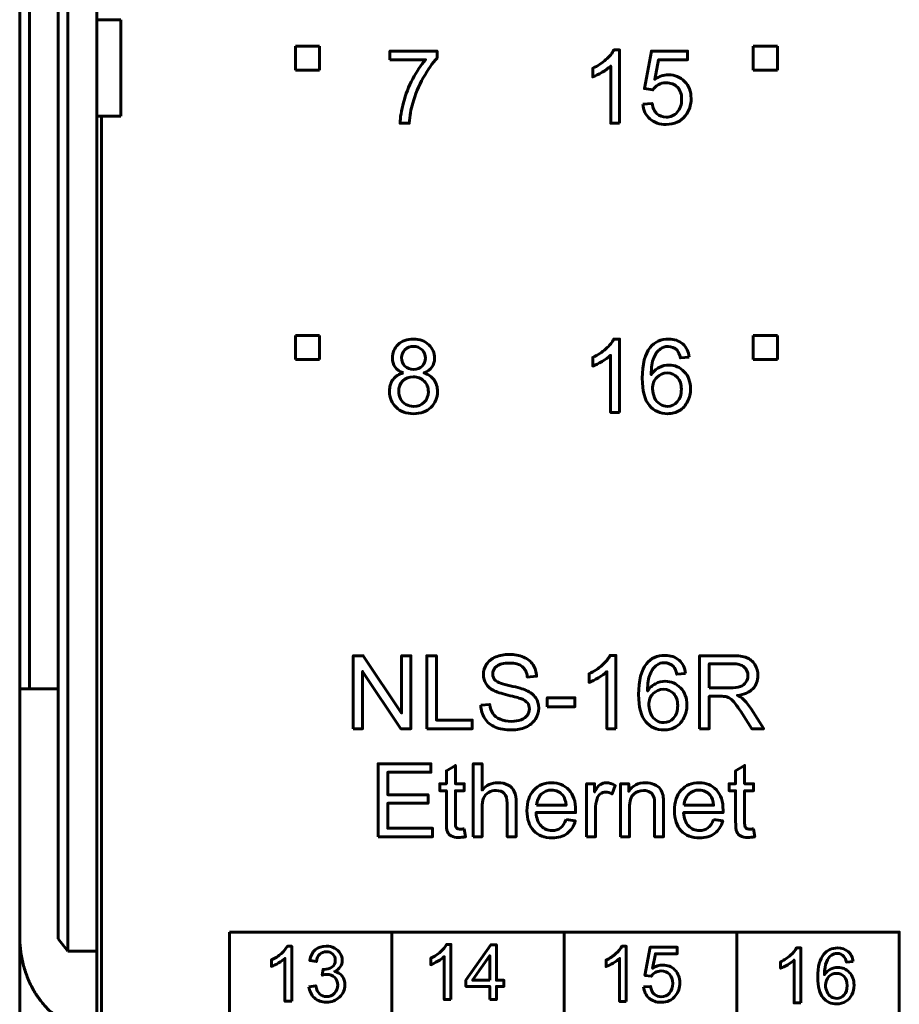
# Model space of a CAD drawing. Header units: millimetres. Extents: x -13 to 39, y -19 to 89.
# Tile 3 of 17: x -6 to 12, y 2 to 22. Entities that reach past the tile are written whole.
import ezdxf

# ---------------------------------------------------------------- set-up
doc = ezdxf.new("R2010")
doc.units = ezdxf.units.MM
doc.linetypes.add('K5LT32781', pattern=[0])
doc.linetypes.add('K5LT_BASIC', pattern=[0])

msp = doc.modelspace()

# ---------------------------------------------------------------- linework, layer by layer
at = {"color": 150, "linetype": 'K5LT32781', "lineweight": 60, "true_color": 0x0080ff}
for p, q in [((-6.261, 61.118), (-6.261, 8.557)), ((-6.061, 8.557), (-6.061, 61.118)), ((-5.461, 23.645), (-5.461, 3.373)), ((-5.261, 3.117), (-5.261, 23.338)), ((-4.661, 22.438), (-4.661, 23.338)), ((-4.161, 22.438), (-4.661, 22.438)), ((-4.661, 20.438), (-4.661, 22.438)), ((-4.161, 20.438), (-4.161, 22.438)), ((-0.541, 21.888), (-0.041, 21.888)), ((-0.541, 21.388), (-0.541, 21.888)), ((-0.041, 21.888), (-0.041, 21.388)), ((-0.041, 21.388), (-0.541, 21.388)), ((-4.661, 3.117), (-4.661, 20.438)), ((-4.661, 20.438), (-4.161, 20.438)), ((-4.561, 20.438), (-4.561, -1.962)), ((-0.541, 15.388), (-0.541, 15.888)), ((-0.541, 15.888), (-0.041, 15.888)), ((-0.041, 15.888), (-0.041, 15.388)), ((-0.041, 15.388), (-0.541, 15.388)), ((-6.061, 8.557), (-6.261, 8.557)), ((-6.261, 8.557), (-6.261, 3.437)), ((-6.061, 8.557), (-5.461, 8.557)), ((1.458, 3.512), (1.458, -1.563)), ((-6.261, -2.918), (-6.261, 3.437)), ((-5.261, 3.117), (-5.461, 3.373)), ((-4.661, 3.117), (-5.261, 3.117)), ((-4.661, 3.117), (-4.661, 1.517))]:
    msp.add_line(p, q, dxfattribs=at)
at = {"color": 150, "linetype": 'K5LT_BASIC', "lineweight": 60, "true_color": 0x0080ff}
for p, q in [((8.959, 21.888), (9.459, 21.888)), ((8.959, 21.388), (8.959, 21.888)), ((9.459, 21.888), (9.459, 21.388)), ((9.459, 21.388), (8.959, 21.388)), ((8.959, 15.388), (8.959, 15.888)), ((8.959, 15.888), (9.459, 15.888)), ((9.459, 15.888), (9.459, 15.388)), ((9.459, 15.388), (8.959, 15.388)), ((5.039, -1.562), (5.039, 3.512)), ((8.621, 3.512), (8.621, -1.563))]:
    msp.add_line(p, q, dxfattribs=at)
for points, knots in [([(1.42, 21.608), (1.42, 21.608), (1.42, 21.786), (1.42, 21.786), (2.4, 21.786), (2.4, 21.786), (2.4, 21.642), (2.4, 21.642), (2.303, 21.539), (2.208, 21.403), (2.113, 21.232), (2.018, 21.062), (1.945, 20.887), (1.893, 20.706), (1.856, 20.58), (1.832, 20.44), (1.822, 20.289), (1.822, 20.289), (1.631, 20.289), (1.631, 20.289), (1.634, 20.408), (1.657, 20.553), (1.702, 20.722), (1.746, 20.891), (1.81, 21.054), (1.977, 21.368), (2.066, 21.5), (2.161, 21.608), (2.161, 21.608), (1.42, 21.608), (1.42, 21.608)], [0, 0, 0, 0, 0.090909, 0.090909, 0.181818, 0.181818, 0.272727, 0.272727, 0.272727, 0.363636, 0.363636, 0.363636, 0.454545, 0.454545, 0.454545, 0.545455, 0.545455, 0.545455, 0.636364, 0.636364, 0.636364, 0.727273, 0.727273, 0.727273, 0.818182, 0.818182, 0.909091, 0.909091, 0.909091, 1, 1, 1, 1]), ([(6.187, 20.289), (6.187, 20.289), (6.001, 20.289), (6.001, 20.289), (6.001, 21.475), (6.001, 21.475), (5.956, 21.432), (5.897, 21.39), (5.825, 21.347), (5.752, 21.304), (5.686, 21.272), (5.629, 21.251), (5.629, 21.251), (5.629, 21.431), (5.629, 21.431), (5.733, 21.48), (5.824, 21.539), (5.902, 21.609), (5.98, 21.678), (6.035, 21.746), (6.067, 21.811), (6.067, 21.811), (6.187, 21.811), (6.187, 21.811), (6.187, 20.289), (6.187, 20.289)], [0, 0, 0, 0, 0.111111, 0.111111, 0.222222, 0.222222, 0.222222, 0.333333, 0.333333, 0.333333, 0.444444, 0.444444, 0.444444, 0.555556, 0.555556, 0.555556, 0.666667, 0.666667, 0.666667, 0.777778, 0.777778, 0.777778, 0.888889, 0.888889, 1, 1, 1, 1]), ([(6.666, 20.687), (6.666, 20.687), (6.861, 20.702), (6.861, 20.702), (6.875, 20.607), (6.909, 20.536), (6.961, 20.488), (7.013, 20.44), (7.077, 20.416), (7.152, 20.416), (7.243, 20.416), (7.319, 20.45), (7.38, 20.518), (7.442, 20.585), (7.473, 20.675), (7.473, 20.786), (7.473, 20.893), (7.443, 20.976), (7.384, 21.038), (7.325, 21.099), (7.247, 21.13), (7.15, 21.13), (7.09, 21.13), (7.036, 21.116), (6.988, 21.088), (6.941, 21.061), (6.903, 21.025), (6.876, 20.982), (6.876, 20.982), (6.7, 21.007), (6.7, 21.007), (6.846, 21.786), (6.846, 21.786), (7.597, 21.786), (7.597, 21.786), (7.597, 21.608), (7.597, 21.608), (6.994, 21.608), (6.994, 21.608), (6.914, 21.199), (6.914, 21.199), (7.004, 21.263), (7.1, 21.295), (7.199, 21.295), (7.331, 21.295), (7.443, 21.249), (7.533, 21.157), (7.624, 21.065), (7.669, 20.948), (7.669, 20.804), (7.669, 20.666), (7.63, 20.548), (7.55, 20.448), (7.453, 20.325), (7.32, 20.264), (7.152, 20.264), (7.015, 20.264), (6.902, 20.303), (6.815, 20.38), (6.728, 20.457), (6.678, 20.56), (6.666, 20.687)], [0, 0, 0, 0, 0.045455, 0.045455, 0.045455, 0.090909, 0.090909, 0.090909, 0.136364, 0.136364, 0.136364, 0.181818, 0.181818, 0.181818, 0.227273, 0.227273, 0.227273, 0.272727, 0.272727, 0.272727, 0.318182, 0.318182, 0.318182, 0.363636, 0.363636, 0.363636, 0.409091, 0.409091, 0.409091, 0.454545, 0.454545, 0.5, 0.5, 0.545455, 0.545455, 0.590909, 0.590909, 0.636364, 0.636364, 0.681818, 0.681818, 0.681818, 0.727273, 0.727273, 0.727273, 0.772727, 0.772727, 0.772727, 0.818182, 0.818182, 0.818182, 0.863636, 0.863636, 0.863636, 0.909091, 0.909091, 0.909091, 0.954545, 0.954545, 0.954545, 1, 1, 1, 1]), ([(1.7, 15.111), (1.623, 15.139), (1.566, 15.18), (1.528, 15.232), (1.491, 15.285), (1.473, 15.347), (1.473, 15.42), (1.473, 15.531), (1.512, 15.623), (1.591, 15.698), (1.671, 15.774), (1.776, 15.811), (1.907, 15.811), (2.039, 15.811), (2.146, 15.773), (2.226, 15.696), (2.307, 15.619), (2.347, 15.526), (2.347, 15.415), (2.347, 15.345), (2.328, 15.283), (2.292, 15.232), (2.255, 15.179), (2.199, 15.139), (2.124, 15.111), (2.217, 15.081), (2.287, 15.032), (2.336, 14.964), (2.384, 14.897), (2.408, 14.816), (2.408, 14.723), (2.408, 14.593), (2.362, 14.484), (2.271, 14.396), (2.179, 14.308), (2.059, 14.264), (1.91, 14.264), (1.76, 14.264), (1.64, 14.308), (1.548, 14.397), (1.457, 14.485), (1.411, 14.596), (1.411, 14.728), (1.411, 14.826), (1.436, 14.909), (1.486, 14.975), (1.536, 15.042), (1.608, 15.087), (1.7, 15.111)], [0, 0, 0, 0, 0.0625, 0.0625, 0.0625, 0.125, 0.125, 0.125, 0.1875, 0.1875, 0.1875, 0.25, 0.25, 0.25, 0.3125, 0.3125, 0.3125, 0.375, 0.375, 0.375, 0.4375, 0.4375, 0.4375, 0.5, 0.5, 0.5, 0.5625, 0.5625, 0.5625, 0.625, 0.625, 0.625, 0.6875, 0.6875, 0.6875, 0.75, 0.75, 0.75, 0.8125, 0.8125, 0.8125, 0.875, 0.875, 0.875, 0.9375, 0.9375, 0.9375, 1, 1, 1, 1]), ([(6.186, 14.289), (6.186, 14.289), (6, 14.289), (6, 14.289), (6, 15.476), (6, 15.476), (5.955, 15.432), (5.896, 15.39), (5.824, 15.347), (5.751, 15.304), (5.685, 15.272), (5.628, 15.251), (5.628, 15.251), (5.628, 15.431), (5.628, 15.431), (5.732, 15.48), (5.823, 15.539), (5.901, 15.609), (5.979, 15.678), (6.034, 15.746), (6.066, 15.811), (6.066, 15.811), (6.186, 15.811), (6.186, 15.811), (6.186, 14.289), (6.186, 14.289)], [0, 0, 0, 0, 0.111111, 0.111111, 0.222222, 0.222222, 0.222222, 0.333333, 0.333333, 0.333333, 0.444444, 0.444444, 0.444444, 0.555556, 0.555556, 0.555556, 0.666667, 0.666667, 0.666667, 0.777778, 0.777778, 0.777778, 0.888889, 0.888889, 1, 1, 1, 1]), ([(7.632, 15.435), (7.632, 15.435), (7.448, 15.42), (7.448, 15.42), (7.432, 15.493), (7.408, 15.546), (7.377, 15.579), (7.327, 15.632), (7.264, 15.659), (7.19, 15.659), (7.131, 15.659), (7.078, 15.642), (7.032, 15.609), (6.974, 15.567), (6.928, 15.504), (6.894, 15.423), (6.86, 15.34), (6.842, 15.224), (6.841, 15.072), (6.886, 15.14), (6.941, 15.191), (7.005, 15.224), (7.07, 15.257), (7.138, 15.274), (7.209, 15.274), (7.334, 15.274), (7.439, 15.228), (7.527, 15.136), (7.614, 15.045), (7.658, 14.927), (7.658, 14.782), (7.658, 14.687), (7.637, 14.599), (7.596, 14.517), (7.555, 14.435), (7.499, 14.373), (7.427, 14.329), (7.355, 14.286), (7.274, 14.264), (7.183, 14.264), (7.028, 14.264), (6.901, 14.321), (6.803, 14.435), (6.706, 14.549), (6.657, 14.737), (6.657, 14.999), (6.657, 15.292), (6.711, 15.505), (6.819, 15.638), (6.914, 15.754), (7.041, 15.811), (7.202, 15.811), (7.321, 15.811), (7.419, 15.778), (7.571, 15.644), (7.617, 15.552), (7.632, 15.435)], [0, 0, 0, 0, 0.052632, 0.052632, 0.052632, 0.105263, 0.105263, 0.105263, 0.157895, 0.157895, 0.157895, 0.210526, 0.210526, 0.210526, 0.263158, 0.263158, 0.263158, 0.315789, 0.315789, 0.315789, 0.368421, 0.368421, 0.368421, 0.421053, 0.421053, 0.421053, 0.473684, 0.473684, 0.473684, 0.526316, 0.526316, 0.526316, 0.578947, 0.578947, 0.578947, 0.631579, 0.631579, 0.631579, 0.684211, 0.684211, 0.684211, 0.736842, 0.736842, 0.736842, 0.789474, 0.789474, 0.789474, 0.842105, 0.842105, 0.842105, 0.894737, 0.894737, 0.894737, 0.947368, 0.947368, 1, 1, 1, 1]), ([(1.663, 15.427), (1.663, 15.355), (1.686, 15.297), (1.732, 15.251), (1.777, 15.206), (1.837, 15.183), (1.912, 15.183), (1.984, 15.183), (2.043, 15.205), (2.088, 15.25), (2.134, 15.295), (2.156, 15.351), (2.156, 15.416), (2.156, 15.485), (2.133, 15.542), (2.086, 15.589), (2.04, 15.636), (1.981, 15.659), (1.91, 15.659), (1.838, 15.659), (1.779, 15.636), (1.733, 15.59), (1.686, 15.545), (1.663, 15.491), (1.663, 15.427)], [0, 0, 0, 0, 0.125, 0.125, 0.125, 0.25, 0.25, 0.25, 0.375, 0.375, 0.375, 0.5, 0.5, 0.5, 0.625, 0.625, 0.625, 0.75, 0.75, 0.75, 0.875, 0.875, 0.875, 1, 1, 1, 1]), ([(1.602, 14.726), (1.602, 14.673), (1.614, 14.622), (1.639, 14.572), (1.663, 14.523), (1.701, 14.484), (1.751, 14.457), (1.801, 14.43), (1.854, 14.416), (1.911, 14.416), (2.001, 14.416), (2.074, 14.445), (2.132, 14.502), (2.189, 14.559), (2.218, 14.632), (2.218, 14.72), (2.218, 14.81), (2.188, 14.884), (2.129, 14.942), (2.07, 15.001), (1.995, 15.03), (1.905, 15.03), (1.817, 15.03), (1.745, 15.001), (1.687, 14.943), (1.63, 14.886), (1.602, 14.813), (1.602, 14.726)], [0, 0, 0, 0, 0.111111, 0.111111, 0.111111, 0.222222, 0.222222, 0.222222, 0.333333, 0.333333, 0.333333, 0.444444, 0.444444, 0.444444, 0.555556, 0.555556, 0.555556, 0.666667, 0.666667, 0.666667, 0.777778, 0.777778, 0.777778, 0.888889, 0.888889, 0.888889, 1, 1, 1, 1]), ([(6.87, 14.781), (6.87, 14.716), (6.884, 14.655), (6.911, 14.596), (6.938, 14.538), (6.977, 14.493), (7.025, 14.463), (7.074, 14.432), (7.125, 14.416), (7.18, 14.416), (7.259, 14.416), (7.327, 14.448), (7.439, 14.575), (7.467, 14.661), (7.467, 14.77), (7.467, 14.875), (7.439, 14.958), (7.329, 15.078), (7.258, 15.109), (7.172, 15.109), (7.088, 15.109), (7.017, 15.078), (6.958, 15.018), (6.9, 14.958), (6.87, 14.879), (6.87, 14.781)], [0, 0, 0, 0, 0.111111, 0.111111, 0.111111, 0.222222, 0.222222, 0.222222, 0.333333, 0.333333, 0.333333, 0.444444, 0.444444, 0.555556, 0.555556, 0.555556, 0.666667, 0.666667, 0.777778, 0.777778, 0.777778, 0.888889, 0.888889, 0.888889, 1, 1, 1, 1]), ([(2.183, 7.729), (2.183, 7.729), (2.183, 9.244), (2.183, 9.244), (2.385, 9.244), (2.385, 9.244), (2.385, 7.907), (2.385, 7.907), (3.13, 7.907), (3.13, 7.907), (3.13, 7.729), (3.13, 7.729), (2.183, 7.729), (2.183, 7.729)], [0, 0, 0, 0, 0.166667, 0.166667, 0.333333, 0.333333, 0.5, 0.5, 0.666667, 0.666667, 0.833333, 0.833333, 1, 1, 1, 1]), ([(3.304, 8.216), (3.304, 8.216), (3.492, 8.233), (3.492, 8.233), (3.501, 8.156), (3.522, 8.094), (3.554, 8.045), (3.587, 7.996), (3.638, 7.957), (3.707, 7.926), (3.776, 7.896), (3.853, 7.881), (3.939, 7.881), (4.016, 7.881), (4.083, 7.892), (4.142, 7.915), (4.2, 7.938), (4.244, 7.97), (4.272, 8.01), (4.301, 8.049), (4.315, 8.093), (4.315, 8.139), (4.315, 8.187), (4.302, 8.228), (4.274, 8.264), (4.247, 8.299), (4.201, 8.328), (4.137, 8.353), (4.097, 8.368), (4.007, 8.393), (3.868, 8.427), (3.728, 8.46), (3.631, 8.491), (3.575, 8.521), (3.503, 8.559), (3.449, 8.606), (3.414, 8.663), (3.378, 8.719), (3.361, 8.782), (3.361, 8.851), (3.361, 8.928), (3.383, 9), (3.426, 9.066), (3.469, 9.133), (3.532, 9.183), (3.616, 9.218), (3.699, 9.252), (3.792, 9.27), (3.894, 9.27), (4.006, 9.27), (4.105, 9.252), (4.191, 9.215), (4.277, 9.179), (4.343, 9.126), (4.389, 9.056), (4.435, 8.985), (4.46, 8.906), (4.463, 8.817), (4.463, 8.817), (4.271, 8.802), (4.271, 8.802), (4.261, 8.898), (4.226, 8.97), (4.166, 9.019), (4.106, 9.068), (4.018, 9.092), (3.902, 9.092), (3.78, 9.092), (3.692, 9.07), (3.637, 9.025), (3.581, 8.981), (3.553, 8.927), (3.553, 8.864), (3.553, 8.81), (3.573, 8.765), (3.612, 8.73), (3.651, 8.695), (3.752, 8.659), (3.915, 8.622), (4.078, 8.585), (4.189, 8.553), (4.25, 8.525), (4.338, 8.485), (4.403, 8.434), (4.445, 8.371), (4.487, 8.309), (4.508, 8.237), (4.508, 8.156), (4.508, 8.076), (4.485, 8), (4.439, 7.929), (4.393, 7.858), (4.327, 7.802), (4.154, 7.723), (4.057, 7.703), (3.948, 7.703), (3.812, 7.703), (3.697, 7.723), (3.604, 7.763), (3.512, 7.803), (3.439, 7.863), (3.387, 7.944), (3.334, 8.024), (3.306, 8.114), (3.304, 8.216)], [0, 0, 0, 0, 0.028571, 0.028571, 0.028571, 0.057143, 0.057143, 0.057143, 0.085714, 0.085714, 0.085714, 0.114286, 0.114286, 0.114286, 0.142857, 0.142857, 0.142857, 0.171429, 0.171429, 0.171429, 0.2, 0.2, 0.2, 0.228571, 0.228571, 0.228571, 0.257143, 0.257143, 0.257143, 0.285714, 0.285714, 0.285714, 0.314286, 0.314286, 0.314286, 0.342857, 0.342857, 0.342857, 0.371429, 0.371429, 0.371429, 0.4, 0.4, 0.4, 0.428571, 0.428571, 0.428571, 0.457143, 0.457143, 0.457143, 0.485714, 0.485714, 0.485714, 0.514286, 0.514286, 0.514286, 0.542857, 0.542857, 0.542857, 0.571429, 0.571429, 0.571429, 0.6, 0.6, 0.6, 0.628571, 0.628571, 0.628571, 0.657143, 0.657143, 0.657143, 0.685714, 0.685714, 0.685714, 0.714286, 0.714286, 0.714286, 0.742857, 0.742857, 0.742857, 0.771429, 0.771429, 0.771429, 0.8, 0.8, 0.8, 0.828571, 0.828571, 0.828571, 0.857143, 0.857143, 0.857143, 0.885714, 0.885714, 0.914286, 0.914286, 0.914286, 0.942857, 0.942857, 0.942857, 0.971429, 0.971429, 0.971429, 1, 1, 1, 1]), ([(6.11, 7.729), (6.11, 7.729), (5.924, 7.729), (5.924, 7.729), (5.924, 8.915), (5.924, 8.915), (5.879, 8.872), (5.82, 8.829), (5.748, 8.786), (5.675, 8.744), (5.609, 8.712), (5.551, 8.69), (5.551, 8.69), (5.551, 8.87), (5.551, 8.87), (5.656, 8.919), (5.747, 8.978), (5.825, 9.048), (5.902, 9.118), (5.958, 9.185), (5.99, 9.251), (5.99, 9.251), (6.11, 9.251), (6.11, 9.251), (6.11, 7.729), (6.11, 7.729)], [0, 0, 0, 0, 0.111111, 0.111111, 0.222222, 0.222222, 0.222222, 0.333333, 0.333333, 0.333333, 0.444444, 0.444444, 0.444444, 0.555556, 0.555556, 0.555556, 0.666667, 0.666667, 0.666667, 0.777778, 0.777778, 0.777778, 0.888889, 0.888889, 1, 1, 1, 1]), ([(7.556, 8.874), (7.556, 8.874), (7.372, 8.859), (7.372, 8.859), (7.356, 8.932), (7.332, 8.985), (7.301, 9.019), (7.251, 9.072), (7.188, 9.098), (7.114, 9.098), (7.055, 9.098), (7.002, 9.082), (6.956, 9.049), (6.898, 9.006), (6.852, 8.944), (6.818, 8.862), (6.784, 8.78), (6.766, 8.663), (6.765, 8.512), (6.809, 8.58), (6.864, 8.63), (6.929, 8.663), (6.994, 8.696), (7.062, 8.713), (7.133, 8.713), (7.257, 8.713), (7.363, 8.667), (7.451, 8.576), (7.538, 8.484), (7.582, 8.367), (7.582, 8.222), (7.582, 8.126), (7.561, 8.038), (7.52, 7.956), (7.479, 7.874), (7.423, 7.812), (7.351, 7.769), (7.279, 7.725), (7.198, 7.703), (7.107, 7.703), (6.952, 7.703), (6.825, 7.761), (6.727, 7.874), (6.63, 7.988), (6.58, 8.176), (6.58, 8.438), (6.58, 8.731), (6.635, 8.944), (6.743, 9.077), (6.838, 9.193), (6.965, 9.251), (7.126, 9.251), (7.245, 9.251), (7.343, 9.217), (7.495, 9.084), (7.541, 8.992), (7.556, 8.874)], [0, 0, 0, 0, 0.052632, 0.052632, 0.052632, 0.105263, 0.105263, 0.105263, 0.157895, 0.157895, 0.157895, 0.210526, 0.210526, 0.210526, 0.263158, 0.263158, 0.263158, 0.315789, 0.315789, 0.315789, 0.368421, 0.368421, 0.368421, 0.421053, 0.421053, 0.421053, 0.473684, 0.473684, 0.473684, 0.526316, 0.526316, 0.526316, 0.578947, 0.578947, 0.578947, 0.631579, 0.631579, 0.631579, 0.684211, 0.684211, 0.684211, 0.736842, 0.736842, 0.736842, 0.789474, 0.789474, 0.789474, 0.842105, 0.842105, 0.842105, 0.894737, 0.894737, 0.894737, 0.947368, 0.947368, 1, 1, 1, 1]), ([(7.844, 7.729), (7.844, 7.729), (7.844, 9.244), (7.844, 9.244), (8.516, 9.244), (8.516, 9.244), (8.651, 9.244), (8.754, 9.231), (8.824, 9.203), (8.894, 9.176), (8.95, 9.128), (9.034, 8.991), (9.055, 8.914), (9.055, 8.831), (9.055, 8.724), (9.02, 8.633), (8.951, 8.559), (8.881, 8.485), (8.774, 8.439), (8.629, 8.419), (8.682, 8.393), (8.722, 8.368), (8.75, 8.343), (8.808, 8.29), (8.864, 8.222), (8.916, 8.142), (8.916, 8.142), (9.178, 7.729), (9.178, 7.729), (8.927, 7.729), (8.927, 7.729), (8.727, 8.044), (8.727, 8.044), (8.669, 8.136), (8.62, 8.205), (8.582, 8.253), (8.544, 8.302), (8.511, 8.335), (8.481, 8.355), (8.451, 8.374), (8.42, 8.387), (8.389, 8.395), (8.367, 8.399), (8.33, 8.402), (8.278, 8.402), (8.278, 8.402), (8.046, 8.402), (8.046, 8.402), (8.046, 7.729), (8.046, 7.729), (7.844, 7.729), (7.844, 7.729)], [0, 0, 0, 0, 0.052632, 0.052632, 0.105263, 0.105263, 0.105263, 0.157895, 0.157895, 0.157895, 0.210526, 0.210526, 0.263158, 0.263158, 0.263158, 0.315789, 0.315789, 0.315789, 0.368421, 0.368421, 0.368421, 0.421053, 0.421053, 0.421053, 0.473684, 0.473684, 0.473684, 0.526316, 0.526316, 0.578947, 0.578947, 0.631579, 0.631579, 0.631579, 0.684211, 0.684211, 0.684211, 0.736842, 0.736842, 0.736842, 0.789474, 0.789474, 0.789474, 0.842105, 0.842105, 0.842105, 0.894737, 0.894737, 0.947368, 0.947368, 1, 1, 1, 1]), ([(8.046, 8.575), (8.046, 8.575), (8.476, 8.575), (8.476, 8.575), (8.568, 8.575), (8.639, 8.585), (8.69, 8.604), (8.742, 8.623), (8.781, 8.653), (8.808, 8.695), (8.834, 8.737), (8.848, 8.782), (8.848, 8.831), (8.848, 8.902), (8.822, 8.962), (8.77, 9.008), (8.718, 9.054), (8.636, 9.077), (8.525, 9.077), (8.525, 9.077), (8.046, 9.077), (8.046, 9.077), (8.046, 8.575), (8.046, 8.575)], [0, 0, 0, 0, 0.125, 0.125, 0.125, 0.25, 0.25, 0.25, 0.375, 0.375, 0.375, 0.5, 0.5, 0.5, 0.625, 0.625, 0.625, 0.75, 0.75, 0.75, 0.875, 0.875, 1, 1, 1, 1]), ([(6.794, 8.22), (6.794, 8.156), (6.808, 8.094), (6.835, 8.036), (6.862, 7.977), (6.9, 7.933), (6.949, 7.902), (6.997, 7.871), (7.049, 7.856), (7.104, 7.856), (7.183, 7.856), (7.251, 7.888), (7.363, 8.015), (7.391, 8.101), (7.391, 8.21), (7.391, 8.314), (7.363, 8.397), (7.253, 8.518), (7.182, 8.548), (7.096, 8.548), (7.012, 8.548), (6.941, 8.518), (6.882, 8.457), (6.824, 8.397), (6.794, 8.318), (6.794, 8.22)], [0, 0, 0, 0, 0.111111, 0.111111, 0.111111, 0.222222, 0.222222, 0.222222, 0.333333, 0.333333, 0.333333, 0.444444, 0.444444, 0.555556, 0.555556, 0.555556, 0.666667, 0.666667, 0.777778, 0.777778, 0.777778, 0.888889, 0.888889, 0.888889, 1, 1, 1, 1]), ([(4.684, 8.184), (4.684, 8.184), (4.684, 8.37), (4.684, 8.37), (5.259, 8.37), (5.259, 8.37), (5.259, 8.184), (5.259, 8.184), (4.684, 8.184), (4.684, 8.184)], [0, 0, 0, 0, 0.25, 0.25, 0.5, 0.5, 0.75, 0.75, 1, 1, 1, 1]), ([(2.964, 5.653), (2.964, 5.653), (2.989, 5.489), (2.989, 5.489), (2.937, 5.478), (2.89, 5.472), (2.849, 5.472), (2.782, 5.472), (2.73, 5.483), (2.692, 5.505), (2.655, 5.526), (2.629, 5.554), (2.614, 5.589), (2.599, 5.624), (2.592, 5.697), (2.592, 5.809), (2.592, 5.809), (2.592, 6.442), (2.592, 6.442), (2.454, 6.442), (2.454, 6.442), (2.454, 6.586), (2.454, 6.586), (2.592, 6.586), (2.592, 6.586), (2.592, 6.857), (2.592, 6.857), (2.778, 6.969), (2.778, 6.969), (2.778, 6.586), (2.778, 6.586), (2.964, 6.586), (2.964, 6.586), (2.964, 6.442), (2.964, 6.442), (2.778, 6.442), (2.778, 6.442), (2.778, 5.798), (2.778, 5.798), (2.778, 5.745), (2.781, 5.711), (2.788, 5.696), (2.794, 5.681), (2.805, 5.669), (2.819, 5.659), (2.834, 5.651), (2.855, 5.646), (2.883, 5.646), (2.903, 5.646), (2.931, 5.648), (2.964, 5.653)], [0, 0, 0, 0, 0.05, 0.05, 0.05, 0.1, 0.1, 0.1, 0.15, 0.15, 0.15, 0.2, 0.2, 0.2, 0.25, 0.25, 0.25, 0.3, 0.3, 0.35, 0.35, 0.4, 0.4, 0.45, 0.45, 0.5, 0.5, 0.55, 0.55, 0.6, 0.6, 0.65, 0.65, 0.7, 0.7, 0.75, 0.75, 0.8, 0.8, 0.8, 0.85, 0.85, 0.85, 0.9, 0.9, 0.9, 0.95, 0.95, 0.95, 1, 1, 1, 1]), ([(3.148, 5.487), (3.148, 5.487), (3.148, 7.003), (3.148, 7.003), (3.334, 7.003), (3.334, 7.003), (3.334, 6.457), (3.334, 6.457), (3.421, 6.559), (3.53, 6.609), (3.662, 6.609), (3.742, 6.609), (3.812, 6.593), (3.872, 6.561), (3.932, 6.529), (3.975, 6.485), (4.001, 6.428), (4.026, 6.372), (4.039, 6.29), (4.039, 6.183), (4.039, 6.183), (4.039, 5.487), (4.039, 5.487), (3.853, 5.487), (3.853, 5.487), (3.853, 6.182), (3.853, 6.182), (3.853, 6.275), (3.833, 6.342), (3.793, 6.385), (3.753, 6.427), (3.696, 6.448), (3.623, 6.448), (3.568, 6.448), (3.517, 6.434), (3.468, 6.406), (3.42, 6.377), (3.386, 6.338), (3.365, 6.289), (3.344, 6.24), (3.334, 6.173), (3.334, 6.087), (3.334, 6.087), (3.334, 5.487), (3.334, 5.487), (3.148, 5.487), (3.148, 5.487)], [0, 0, 0, 0, 0.058824, 0.058824, 0.117647, 0.117647, 0.176471, 0.176471, 0.176471, 0.235294, 0.235294, 0.235294, 0.294118, 0.294118, 0.294118, 0.352941, 0.352941, 0.352941, 0.411765, 0.411765, 0.411765, 0.470588, 0.470588, 0.529412, 0.529412, 0.588235, 0.588235, 0.588235, 0.647059, 0.647059, 0.647059, 0.705882, 0.705882, 0.705882, 0.764706, 0.764706, 0.764706, 0.823529, 0.823529, 0.823529, 0.882353, 0.882353, 0.882353, 0.941176, 0.941176, 1, 1, 1, 1]), ([(8.966, 5.653), (8.966, 5.653), (8.991, 5.489), (8.991, 5.489), (8.939, 5.478), (8.892, 5.472), (8.851, 5.472), (8.784, 5.472), (8.732, 5.483), (8.694, 5.505), (8.657, 5.526), (8.631, 5.554), (8.616, 5.589), (8.601, 5.624), (8.593, 5.697), (8.593, 5.809), (8.593, 5.809), (8.593, 6.442), (8.593, 6.442), (8.456, 6.442), (8.456, 6.442), (8.456, 6.586), (8.456, 6.586), (8.593, 6.586), (8.593, 6.586), (8.593, 6.857), (8.593, 6.857), (8.78, 6.969), (8.78, 6.969), (8.78, 6.586), (8.78, 6.586), (8.966, 6.586), (8.966, 6.586), (8.966, 6.442), (8.966, 6.442), (8.78, 6.442), (8.78, 6.442), (8.78, 5.798), (8.78, 5.798), (8.78, 5.745), (8.783, 5.711), (8.789, 5.696), (8.796, 5.681), (8.806, 5.669), (8.821, 5.659), (8.836, 5.651), (8.857, 5.646), (8.885, 5.646), (8.905, 5.646), (8.932, 5.648), (8.966, 5.653)], [0, 0, 0, 0, 0.05, 0.05, 0.05, 0.1, 0.1, 0.1, 0.15, 0.15, 0.15, 0.2, 0.2, 0.2, 0.25, 0.25, 0.25, 0.3, 0.3, 0.35, 0.35, 0.4, 0.4, 0.45, 0.45, 0.5, 0.5, 0.55, 0.55, 0.6, 0.6, 0.65, 0.65, 0.7, 0.7, 0.75, 0.75, 0.8, 0.8, 0.8, 0.85, 0.85, 0.85, 0.9, 0.9, 0.9, 0.95, 0.95, 0.95, 1, 1, 1, 1]), ([(5.074, 5.843), (5.074, 5.843), (5.267, 5.817), (5.267, 5.817), (5.237, 5.706), (5.181, 5.618), (5.099, 5.557), (5.017, 5.495), (4.913, 5.464), (4.785, 5.464), (4.625, 5.464), (4.498, 5.513), (4.404, 5.612), (4.311, 5.711), (4.264, 5.849), (4.264, 6.027), (4.264, 6.212), (4.311, 6.355), (4.406, 6.456), (4.501, 6.558), (4.624, 6.609), (4.775, 6.609), (4.922, 6.609), (5.041, 6.559), (5.134, 6.46), (5.227, 6.36), (5.273, 6.219), (5.273, 6.038), (5.273, 6.027), (5.273, 6.011), (5.272, 5.989), (5.272, 5.989), (4.454, 5.989), (4.454, 5.989), (4.461, 5.869), (4.495, 5.776), (4.556, 5.712), (4.618, 5.648), (4.694, 5.616), (4.785, 5.616), (4.854, 5.616), (4.912, 5.634), (4.96, 5.67), (5.008, 5.706), (5.046, 5.764), (5.074, 5.843)], [0, 0, 0, 0, 0.066667, 0.066667, 0.066667, 0.133333, 0.133333, 0.133333, 0.2, 0.2, 0.2, 0.266667, 0.266667, 0.266667, 0.333333, 0.333333, 0.333333, 0.4, 0.4, 0.4, 0.466667, 0.466667, 0.466667, 0.533333, 0.533333, 0.533333, 0.6, 0.6, 0.6, 0.666667, 0.666667, 0.666667, 0.733333, 0.733333, 0.733333, 0.8, 0.8, 0.8, 0.866667, 0.866667, 0.866667, 0.933333, 0.933333, 0.933333, 1, 1, 1, 1]), ([(5.5, 5.487), (5.5, 5.487), (5.5, 6.586), (5.5, 6.586), (5.667, 6.586), (5.667, 6.586), (5.667, 6.418), (5.667, 6.418), (5.71, 6.496), (5.75, 6.547), (5.786, 6.572), (5.822, 6.597), (5.862, 6.609), (5.905, 6.609), (5.968, 6.609), (6.032, 6.589), (6.097, 6.55), (6.097, 6.55), (6.031, 6.378), (6.031, 6.378), (5.986, 6.404), (5.94, 6.416), (5.895, 6.416), (5.855, 6.416), (5.818, 6.404), (5.786, 6.38), (5.754, 6.355), (5.731, 6.322), (5.717, 6.278), (5.697, 6.212), (5.686, 6.14), (5.686, 6.061), (5.686, 6.061), (5.686, 5.487), (5.686, 5.487), (5.5, 5.487), (5.5, 5.487)], [0, 0, 0, 0, 0.076923, 0.076923, 0.153846, 0.153846, 0.230769, 0.230769, 0.230769, 0.307692, 0.307692, 0.307692, 0.384615, 0.384615, 0.384615, 0.461538, 0.461538, 0.461538, 0.538462, 0.538462, 0.538462, 0.615385, 0.615385, 0.615385, 0.692308, 0.692308, 0.692308, 0.769231, 0.769231, 0.769231, 0.846154, 0.846154, 0.846154, 0.923077, 0.923077, 1, 1, 1, 1]), ([(6.207, 5.487), (6.207, 5.487), (6.207, 6.586), (6.207, 6.586), (6.374, 6.586), (6.374, 6.586), (6.374, 6.43), (6.374, 6.43), (6.455, 6.549), (6.571, 6.609), (6.723, 6.609), (6.79, 6.609), (6.85, 6.597), (6.906, 6.573), (6.961, 6.55), (7.003, 6.518), (7.03, 6.48), (7.058, 6.442), (7.077, 6.396), (7.088, 6.343), (7.095, 6.308), (7.098, 6.248), (7.098, 6.162), (7.098, 6.162), (7.098, 5.487), (7.098, 5.487), (6.912, 5.487), (6.912, 5.487), (6.912, 6.155), (6.912, 6.155), (6.912, 6.231), (6.905, 6.287), (6.89, 6.325), (6.876, 6.362), (6.85, 6.392), (6.814, 6.415), (6.777, 6.437), (6.734, 6.448), (6.684, 6.448), (6.605, 6.448), (6.537, 6.423), (6.48, 6.373), (6.422, 6.323), (6.393, 6.227), (6.393, 6.087), (6.393, 6.087), (6.393, 5.487), (6.393, 5.487), (6.207, 5.487), (6.207, 5.487)], [0, 0, 0, 0, 0.055556, 0.055556, 0.111111, 0.111111, 0.166667, 0.166667, 0.166667, 0.222222, 0.222222, 0.222222, 0.277778, 0.277778, 0.277778, 0.333333, 0.333333, 0.333333, 0.388889, 0.388889, 0.388889, 0.444444, 0.444444, 0.444444, 0.5, 0.5, 0.555556, 0.555556, 0.611111, 0.611111, 0.611111, 0.666667, 0.666667, 0.666667, 0.722222, 0.722222, 0.722222, 0.777778, 0.777778, 0.777778, 0.833333, 0.833333, 0.833333, 0.888889, 0.888889, 0.888889, 0.944444, 0.944444, 1, 1, 1, 1]), ([(8.134, 5.843), (8.134, 5.843), (8.326, 5.817), (8.326, 5.817), (8.296, 5.706), (8.24, 5.618), (8.158, 5.557), (8.077, 5.495), (7.972, 5.464), (7.845, 5.464), (7.685, 5.464), (7.558, 5.513), (7.464, 5.612), (7.37, 5.711), (7.323, 5.849), (7.323, 6.027), (7.323, 6.212), (7.37, 6.355), (7.465, 6.456), (7.56, 6.558), (7.683, 6.609), (7.835, 6.609), (7.981, 6.609), (8.101, 6.559), (8.193, 6.46), (8.286, 6.36), (8.333, 6.219), (8.333, 6.038), (8.333, 6.027), (8.332, 6.011), (8.332, 5.989), (8.332, 5.989), (7.513, 5.989), (7.513, 5.989), (7.521, 5.869), (7.554, 5.776), (7.616, 5.712), (7.677, 5.648), (7.753, 5.616), (7.845, 5.616), (7.913, 5.616), (7.971, 5.634), (8.019, 5.67), (8.067, 5.706), (8.105, 5.764), (8.134, 5.843)], [0, 0, 0, 0, 0.066667, 0.066667, 0.066667, 0.133333, 0.133333, 0.133333, 0.2, 0.2, 0.2, 0.266667, 0.266667, 0.266667, 0.333333, 0.333333, 0.333333, 0.4, 0.4, 0.4, 0.466667, 0.466667, 0.466667, 0.533333, 0.533333, 0.533333, 0.6, 0.6, 0.6, 0.666667, 0.666667, 0.666667, 0.733333, 0.733333, 0.733333, 0.8, 0.8, 0.8, 0.866667, 0.866667, 0.866667, 0.933333, 0.933333, 0.933333, 1, 1, 1, 1]), ([(4.465, 6.141), (4.465, 6.141), (5.076, 6.141), (5.076, 6.141), (5.068, 6.234), (5.045, 6.303), (5.006, 6.349), (4.947, 6.421), (4.87, 6.457), (4.776, 6.457), (4.691, 6.457), (4.619, 6.428), (4.561, 6.371), (4.503, 6.314), (4.471, 6.237), (4.465, 6.141)], [0, 0, 0, 0, 0.2, 0.2, 0.2, 0.4, 0.4, 0.4, 0.6, 0.6, 0.6, 0.8, 0.8, 0.8, 1, 1, 1, 1]), ([(7.524, 6.141), (7.524, 6.141), (8.136, 6.141), (8.136, 6.141), (8.128, 6.234), (8.104, 6.303), (8.066, 6.349), (8.007, 6.421), (7.93, 6.457), (7.836, 6.457), (7.75, 6.457), (7.679, 6.428), (7.62, 6.371), (7.563, 6.314), (7.53, 6.237), (7.524, 6.141)], [0, 0, 0, 0, 0.2, 0.2, 0.2, 0.4, 0.4, 0.4, 0.6, 0.6, 0.6, 0.8, 0.8, 0.8, 1, 1, 1, 1]), ([(-1.91, 3.512), (-1.91, 3.512), (11.989, 3.512), (11.989, 3.512), (11.989, -1.562), (11.989, -1.562), (-1.91, -1.562), (-1.91, -1.562), (-1.91, 3.512), (-1.91, 3.512)], [0, 0, 0, 0, 0.25, 0.25, 0.5, 0.5, 0.75, 0.75, 1, 1, 1, 1]), ([(2.686, 2.112), (2.686, 2.112), (2.547, 2.112), (2.547, 2.112), (2.547, 3.002), (2.547, 3.002), (2.513, 2.97), (2.469, 2.938), (2.36, 2.874), (2.311, 2.85), (2.267, 2.834), (2.267, 2.834), (2.267, 2.969), (2.267, 2.969), (2.345, 3.005), (2.414, 3.05), (2.472, 3.102), (2.531, 3.154), (2.572, 3.205), (2.596, 3.254), (2.596, 3.254), (2.686, 3.254), (2.686, 3.254), (2.686, 2.112), (2.686, 2.112)], [0, 0, 0, 0, 0.111111, 0.111111, 0.222222, 0.222222, 0.222222, 0.333333, 0.333333, 0.444444, 0.444444, 0.444444, 0.555556, 0.555556, 0.555556, 0.666667, 0.666667, 0.666667, 0.777778, 0.777778, 0.777778, 0.888889, 0.888889, 1, 1, 1, 1]), ([(3.491, 2.112), (3.491, 2.112), (3.491, 2.384), (3.491, 2.384), (2.998, 2.384), (2.998, 2.384), (2.998, 2.512), (2.998, 2.512), (3.517, 3.249), (3.517, 3.249), (3.631, 3.249), (3.631, 3.249), (3.631, 2.512), (3.631, 2.512), (3.785, 2.512), (3.785, 2.512), (3.785, 2.384), (3.785, 2.384), (3.631, 2.384), (3.631, 2.384), (3.631, 2.112), (3.631, 2.112), (3.491, 2.112), (3.491, 2.112)], [0, 0, 0, 0, 0.090909, 0.090909, 0.181818, 0.181818, 0.272727, 0.272727, 0.363636, 0.363636, 0.454545, 0.454545, 0.545455, 0.545455, 0.636364, 0.636364, 0.727273, 0.727273, 0.818182, 0.818182, 0.909091, 0.909091, 1, 1, 1, 1]), ([(6.325, 2.073), (6.325, 2.073), (6.185, 2.073), (6.185, 2.073), (6.185, 2.963), (6.185, 2.963), (6.152, 2.931), (6.108, 2.899), (5.999, 2.835), (5.949, 2.811), (5.906, 2.795), (5.906, 2.795), (5.906, 2.93), (5.906, 2.93), (5.984, 2.966), (6.052, 3.011), (6.111, 3.063), (6.169, 3.115), (6.211, 3.166), (6.235, 3.215), (6.235, 3.215), (6.325, 3.215), (6.325, 3.215), (6.325, 2.073), (6.325, 2.073)], [0, 0, 0, 0, 0.111111, 0.111111, 0.222222, 0.222222, 0.222222, 0.333333, 0.333333, 0.444444, 0.444444, 0.444444, 0.555556, 0.555556, 0.555556, 0.666667, 0.666667, 0.666667, 0.777778, 0.777778, 0.777778, 0.888889, 0.888889, 1, 1, 1, 1]), ([(6.684, 2.372), (6.684, 2.372), (6.83, 2.383), (6.83, 2.383), (6.841, 2.312), (6.866, 2.258), (6.905, 2.222), (6.944, 2.187), (6.992, 2.169), (7.049, 2.169), (7.117, 2.169), (7.174, 2.194), (7.22, 2.245), (7.266, 2.295), (7.289, 2.363), (7.289, 2.446), (7.289, 2.526), (7.267, 2.589), (7.223, 2.635), (7.179, 2.681), (7.12, 2.704), (7.047, 2.704), (7.002, 2.704), (6.962, 2.693), (6.926, 2.673), (6.89, 2.652), (6.862, 2.625), (6.841, 2.593), (6.841, 2.593), (6.71, 2.612), (6.71, 2.612), (6.819, 3.196), (6.819, 3.196), (7.383, 3.196), (7.383, 3.196), (7.383, 3.062), (7.383, 3.062), (6.93, 3.062), (6.93, 3.062), (6.87, 2.756), (6.87, 2.756), (6.938, 2.804), (7.009, 2.827), (7.084, 2.827), (7.183, 2.827), (7.266, 2.793), (7.402, 2.655), (7.437, 2.567), (7.437, 2.459), (7.437, 2.356), (7.407, 2.267), (7.347, 2.193), (7.274, 2.1), (7.175, 2.054), (7.049, 2.054), (6.946, 2.054), (6.861, 2.084), (6.796, 2.141), (6.731, 2.199), (6.693, 2.276), (6.684, 2.372)], [0, 0, 0, 0, 0.045455, 0.045455, 0.045455, 0.090909, 0.090909, 0.090909, 0.136364, 0.136364, 0.136364, 0.181818, 0.181818, 0.181818, 0.227273, 0.227273, 0.227273, 0.272727, 0.272727, 0.272727, 0.318182, 0.318182, 0.318182, 0.363636, 0.363636, 0.363636, 0.409091, 0.409091, 0.409091, 0.454545, 0.454545, 0.5, 0.5, 0.545455, 0.545455, 0.590909, 0.590909, 0.636364, 0.636364, 0.681818, 0.681818, 0.681818, 0.727273, 0.727273, 0.727273, 0.772727, 0.772727, 0.818182, 0.818182, 0.818182, 0.863636, 0.863636, 0.863636, 0.909091, 0.909091, 0.909091, 0.954545, 0.954545, 0.954545, 1, 1, 1, 1]), ([(9.946, 2.04), (9.946, 2.04), (9.806, 2.04), (9.806, 2.04), (9.806, 2.929), (9.806, 2.929), (9.773, 2.897), (9.728, 2.865), (9.619, 2.801), (9.57, 2.777), (9.527, 2.761), (9.527, 2.761), (9.527, 2.896), (9.527, 2.896), (9.605, 2.932), (9.673, 2.977), (9.732, 3.029), (9.79, 3.081), (9.832, 3.132), (9.856, 3.181), (9.856, 3.181), (9.946, 3.181), (9.946, 3.181), (9.946, 2.04), (9.946, 2.04)], [0, 0, 0, 0, 0.111111, 0.111111, 0.222222, 0.222222, 0.222222, 0.333333, 0.333333, 0.444444, 0.444444, 0.444444, 0.555556, 0.555556, 0.555556, 0.666667, 0.666667, 0.666667, 0.777778, 0.777778, 0.777778, 0.888889, 0.888889, 1, 1, 1, 1]), ([(11.03, 2.898), (11.03, 2.898), (10.892, 2.887), (10.892, 2.887), (10.88, 2.942), (10.862, 2.982), (10.839, 3.007), (10.801, 3.047), (10.755, 3.067), (10.699, 3.067), (10.654, 3.067), (10.615, 3.054), (10.58, 3.029), (10.537, 2.997), (10.502, 2.951), (10.476, 2.889), (10.451, 2.828), (10.438, 2.74), (10.437, 2.627), (10.47, 2.678), (10.512, 2.716), (10.56, 2.74), (10.609, 2.765), (10.66, 2.778), (10.713, 2.778), (10.806, 2.778), (10.886, 2.743), (10.951, 2.675), (11.017, 2.606), (11.05, 2.518), (11.05, 2.409), (11.05, 2.338), (11.034, 2.272), (11.003, 2.21), (10.973, 2.149), (10.93, 2.102), (10.876, 2.07), (10.823, 2.037), (10.762, 2.021), (10.693, 2.021), (10.577, 2.021), (10.482, 2.063), (10.409, 2.149), (10.335, 2.234), (10.299, 2.375), (10.299, 2.572), (10.299, 2.791), (10.339, 2.951), (10.421, 3.051), (10.492, 3.138), (10.587, 3.181), (10.707, 3.181), (10.797, 3.181), (10.87, 3.156), (10.928, 3.106), (10.985, 3.056), (11.019, 2.987), (11.03, 2.898)], [0, 0, 0, 0, 0.052632, 0.052632, 0.052632, 0.105263, 0.105263, 0.105263, 0.157895, 0.157895, 0.157895, 0.210526, 0.210526, 0.210526, 0.263158, 0.263158, 0.263158, 0.315789, 0.315789, 0.315789, 0.368421, 0.368421, 0.368421, 0.421053, 0.421053, 0.421053, 0.473684, 0.473684, 0.473684, 0.526316, 0.526316, 0.526316, 0.578947, 0.578947, 0.578947, 0.631579, 0.631579, 0.631579, 0.684211, 0.684211, 0.684211, 0.736842, 0.736842, 0.736842, 0.789474, 0.789474, 0.789474, 0.842105, 0.842105, 0.842105, 0.894737, 0.894737, 0.894737, 0.947368, 0.947368, 0.947368, 1, 1, 1, 1]), ([(3.491, 2.512), (3.491, 2.512), (3.491, 3.024), (3.491, 3.024), (3.135, 2.512), (3.135, 2.512), (3.491, 2.512), (3.491, 2.512)], [0, 0, 0, 0, 0.333333, 0.333333, 0.666667, 0.666667, 1, 1, 1, 1]), ([(10.459, 2.408), (10.459, 2.36), (10.469, 2.314), (10.49, 2.27), (10.51, 2.226), (10.539, 2.193), (10.575, 2.17), (10.611, 2.147), (10.65, 2.135), (10.691, 2.135), (10.751, 2.135), (10.801, 2.159), (10.843, 2.206), (10.885, 2.254), (10.907, 2.319), (10.907, 2.4), (10.907, 2.479), (10.886, 2.541), (10.844, 2.586), (10.803, 2.631), (10.75, 2.654), (10.685, 2.654), (10.623, 2.654), (10.569, 2.631), (10.525, 2.586), (10.481, 2.541), (10.459, 2.481), (10.459, 2.408)], [0, 0, 0, 0, 0.111111, 0.111111, 0.111111, 0.222222, 0.222222, 0.222222, 0.333333, 0.333333, 0.333333, 0.444444, 0.444444, 0.444444, 0.555556, 0.555556, 0.555556, 0.666667, 0.666667, 0.666667, 0.777778, 0.777778, 0.777778, 0.888889, 0.888889, 0.888889, 1, 1, 1, 1])]:
    msp.add_open_spline(points, degree=3, knots=knots, dxfattribs=at)
at = {"color": 150, "linetype": 'K5LT32781', "lineweight": 60, "true_color": 0x0080ff}
for points, knots in [([(0.661, 7.729), (0.661, 7.729), (0.661, 9.244), (0.661, 9.244), (0.867, 9.244), (0.867, 9.244), (1.662, 8.055), (1.662, 8.055), (1.662, 9.244), (1.662, 9.244), (1.855, 9.244), (1.855, 9.244), (1.855, 7.729), (1.855, 7.729), (1.649, 7.729), (1.649, 7.729), (0.854, 8.918), (0.854, 8.918), (0.854, 7.729), (0.854, 7.729), (0.661, 7.729), (0.661, 7.729)], [0, 0, 0, 0, 0.1, 0.1, 0.2, 0.2, 0.3, 0.3, 0.4, 0.4, 0.5, 0.5, 0.6, 0.6, 0.7, 0.7, 0.8, 0.8, 0.9, 0.9, 1, 1, 1, 1]), ([(1.175, 5.487), (1.175, 5.487), (1.175, 7.003), (1.175, 7.003), (2.27, 7.003), (2.27, 7.003), (2.27, 6.825), (2.27, 6.825), (1.377, 6.825), (1.377, 6.825), (1.377, 6.359), (1.377, 6.359), (2.213, 6.359), (2.213, 6.359), (2.213, 6.182), (2.213, 6.182), (1.377, 6.182), (1.377, 6.182), (1.377, 5.665), (1.377, 5.665), (2.306, 5.665), (2.306, 5.665), (2.306, 5.487), (2.306, 5.487), (1.175, 5.487), (1.175, 5.487)], [0, 0, 0, 0, 0.083333, 0.083333, 0.166667, 0.166667, 0.25, 0.25, 0.333333, 0.333333, 0.416667, 0.416667, 0.5, 0.5, 0.583333, 0.583333, 0.666667, 0.666667, 0.75, 0.75, 0.833333, 0.833333, 0.916667, 0.916667, 1, 1, 1, 1]), ([(-0.618, 2.076), (-0.618, 2.076), (-0.757, 2.076), (-0.757, 2.076), (-0.757, 2.966), (-0.757, 2.966), (-0.791, 2.934), (-0.835, 2.902), (-0.944, 2.838), (-0.993, 2.814), (-1.037, 2.798), (-1.037, 2.798), (-1.037, 2.933), (-1.037, 2.933), (-0.959, 2.969), (-0.89, 3.014), (-0.832, 3.066), (-0.773, 3.118), (-0.732, 3.169), (-0.708, 3.218), (-0.708, 3.218), (-0.618, 3.218), (-0.618, 3.218), (-0.618, 2.076), (-0.618, 2.076)], [0, 0, 0, 0, 0.111111, 0.111111, 0.222222, 0.222222, 0.222222, 0.333333, 0.333333, 0.444444, 0.444444, 0.444444, 0.555556, 0.555556, 0.555556, 0.666667, 0.666667, 0.666667, 0.777778, 0.777778, 0.777778, 0.888889, 0.888889, 1, 1, 1, 1]), ([(-0.259, 2.378), (-0.259, 2.378), (-0.119, 2.397), (-0.119, 2.397), (-0.103, 2.318), (-0.076, 2.261), (-0.037, 2.226), (0.001, 2.191), (0.048, 2.173), (0.104, 2.173), (0.17, 2.173), (0.226, 2.196), (0.271, 2.242), (0.316, 2.287), (0.338, 2.343), (0.338, 2.411), (0.338, 2.475), (0.317, 2.528), (0.275, 2.569), (0.234, 2.611), (0.18, 2.632), (0.116, 2.632), (0.089, 2.632), (0.056, 2.626), (0.017, 2.616), (0.017, 2.616), (0.032, 2.738), (0.032, 2.738), (0.042, 2.737), (0.049, 2.737), (0.055, 2.737), (0.115, 2.737), (0.168, 2.752), (0.216, 2.783), (0.264, 2.814), (0.287, 2.862), (0.287, 2.926), (0.287, 2.977), (0.27, 3.02), (0.235, 3.053), (0.201, 3.087), (0.156, 3.103), (0.101, 3.103), (0.047, 3.103), (0.001, 3.086), (-0.035, 3.052), (-0.071, 3.018), (-0.094, 2.966), (-0.105, 2.897), (-0.105, 2.897), (-0.244, 2.923), (-0.244, 2.923), (-0.227, 3.016), (-0.188, 3.089), (-0.128, 3.141), (-0.068, 3.192), (0.008, 3.218), (0.098, 3.218), (0.16, 3.218), (0.217, 3.205), (0.269, 3.178), (0.321, 3.151), (0.361, 3.115), (0.389, 3.069), (0.417, 3.023), (0.43, 2.975), (0.43, 2.923), (0.43, 2.874), (0.417, 2.83), (0.391, 2.789), (0.364, 2.749), (0.325, 2.717), (0.274, 2.693), (0.341, 2.678), (0.393, 2.646), (0.43, 2.597), (0.467, 2.548), (0.486, 2.487), (0.486, 2.414), (0.486, 2.314), (0.45, 2.23), (0.377, 2.161), (0.305, 2.092), (0.213, 2.057), (0.103, 2.057), (0.003, 2.057), (-0.08, 2.087), (-0.146, 2.147), (-0.212, 2.206), (-0.249, 2.283), (-0.259, 2.378)], [0, 0, 0, 0, 0.033333, 0.033333, 0.033333, 0.066667, 0.066667, 0.066667, 0.1, 0.1, 0.1, 0.133333, 0.133333, 0.133333, 0.166667, 0.166667, 0.166667, 0.2, 0.2, 0.2, 0.233333, 0.233333, 0.233333, 0.266667, 0.266667, 0.266667, 0.3, 0.3, 0.3, 0.333333, 0.333333, 0.333333, 0.366667, 0.366667, 0.366667, 0.4, 0.4, 0.4, 0.433333, 0.433333, 0.433333, 0.466667, 0.466667, 0.466667, 0.5, 0.5, 0.5, 0.533333, 0.533333, 0.533333, 0.566667, 0.566667, 0.566667, 0.6, 0.6, 0.6, 0.633333, 0.633333, 0.633333, 0.666667, 0.666667, 0.666667, 0.7, 0.7, 0.7, 0.733333, 0.733333, 0.733333, 0.766667, 0.766667, 0.766667, 0.8, 0.8, 0.8, 0.833333, 0.833333, 0.833333, 0.866667, 0.866667, 0.866667, 0.9, 0.9, 0.9, 0.933333, 0.933333, 0.933333, 0.966667, 0.966667, 0.966667, 1, 1, 1, 1])]:
    msp.add_open_spline(points, degree=3, knots=knots, dxfattribs=at)
msp.add_rational_spline([(-4.761, 1.517), (-5.64, 1.517), (-6.261, 2.312), (-6.261, 3.437)], [1, 0.804737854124, 0.804737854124, 1], degree=3, dxfattribs=at)

doc.saveas('drawing.dxf')
